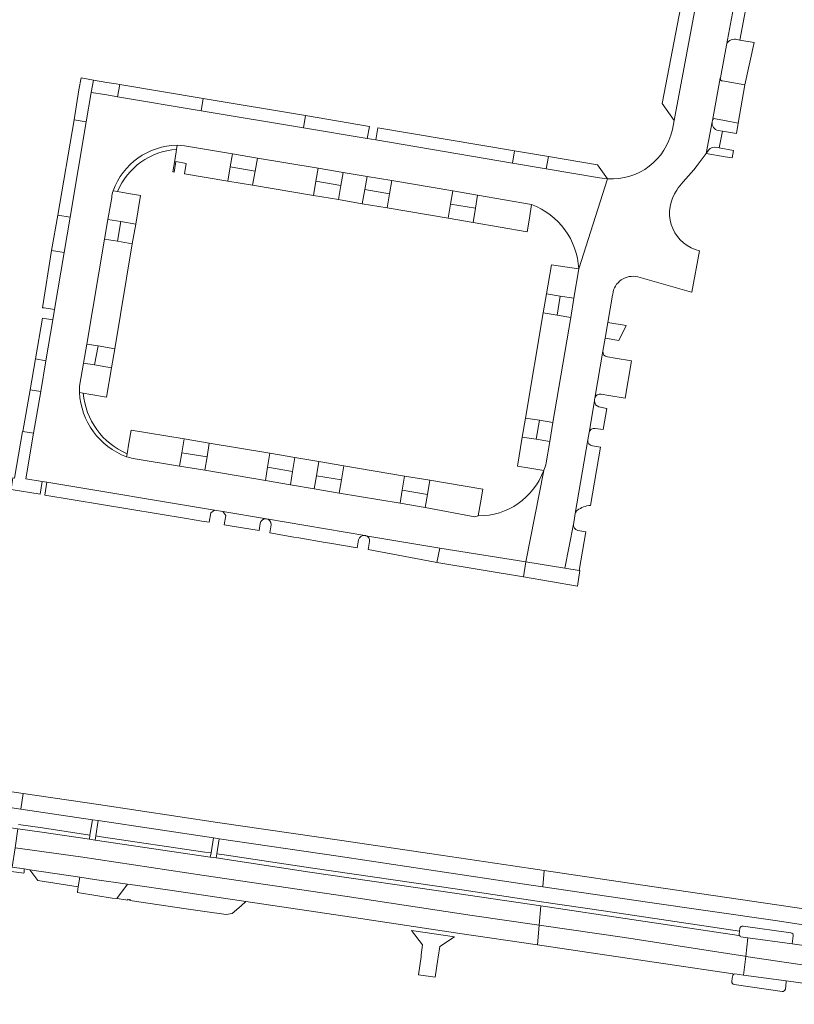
# Model space of a CAD drawing. Header units: metres. Extents: x 151213 to 156373, y 469495 to 475754.
# Tile 14 of 230: x 153523 to 153667, y 471037 to 471220. Entities that reach past the tile are written whole.
import ezdxf

# ---------------------------------------------------------------- set-up
doc = ezdxf.new("R2010")
doc.units = ezdxf.units.M
for name, color, linetype, lineweight in [('B-WE-VH-GESLOTENVERHARDING-GV', 252, 'Continuous', 18), ('B-WE-VH-GESLOTENVERHARDING_ASFALT-GV', 252, 'Continuous', 18), ('B-WE-VH-HALFVERHARDING-GV', 252, 'Continuous', 18), ('B-WE-VH-OPENVERHARDING-GV', 252, 'Continuous', 18), ('B-WE-VH-OPENVERHARDING_BETONSTRAATSTEEN-GV', 252, 'Continuous', 18), ('B-WE-VH-OPENVERHARDING_SIERBESTRATING-GV', 252, 'Continuous', 18), ('B-WE-VH-OPENVERHARDING_TEGEL-GV', 252, 'Continuous', 18)]:
    doc.layers.add(name, color=color, linetype=linetype, lineweight=lineweight)

msp = doc.modelspace()

# ---------------------------------------------------------------- linework, layer by layer
at = {"layer": 'B-WE-VH-GESLOTENVERHARDING-GV', "flags": 128}
for points in [[(153433.636, 471086.246), (153442.926, 471084.824), (153462.83, 471081.829), (153495.458, 471076.931), (153518.956, 471073.447), (153523.083, 471072.843), (153523.517, 471075.792), (153519.389, 471076.401), (153496.684, 471079.831), (153463.118, 471084.739), (153443.965, 471087.592), (153436.039, 471088.684)], [(153656.784, 471049.535), (153656.758, 471049.348), (153631.417, 471053.108), (153619.901, 471054.829), (153619.574, 471051.28), (153635.425, 471048.94), (153651.026, 471046.553), (153657.84, 471045.46), (153658.023, 471045.433), (153658.435, 471048.919), (153657.118, 471049.104)], [(153656.007, 471042.184), (153657.613, 471041.964), (153658.023, 471045.433), (153657.84, 471045.46), (153651.026, 471046.553), (153635.425, 471048.94), (153619.574, 471051.28), (153619.236, 471047.609)], [(153619.236, 471047.609), (153630.517, 471045.943), (153655.655, 471042.195), (153655.601, 471041.88)], [(153697.83, 471044.221), (153697.664, 471044.231), (153691.47, 471044.637), (153689.53, 471044.776), (153685.626, 471045.091), (153675.443, 471046.513), (153666.668, 471047.763), (153658.435, 471048.919), (153658.023, 471045.433), (153673.201, 471043.188), (153679.276, 471042.449), (153681.076, 471042.24), (153684.95, 471041.756), (153688.534, 471041.465), (153692.602, 471041.142), (153699.028, 471040.884), (153705.453, 471040.594), (153710.473, 471040.331), (153713.758, 471040.088), (153716.007, 471039.879), (153716.472, 471042.996), (153716.494, 471043.145), (153715.5, 471043.262), (153715.163, 471043.298)], [(153715.507, 471036.526), (153715.529, 471036.674), (153716.007, 471039.879), (153713.758, 471040.088), (153710.473, 471040.331), (153705.453, 471040.594), (153699.028, 471040.884), (153692.602, 471041.142), (153688.534, 471041.465), (153684.95, 471041.756), (153681.076, 471042.24), (153679.276, 471042.449), (153673.201, 471043.188), (153658.023, 471045.433), (153657.613, 471041.964), (153665.568, 471040.872), (153672.263, 471039.987), (153677.469, 471039.265)]]:
    msp.add_lwpolyline(points, dxfattribs=at)
for points in [[(153620.508, 471061.414), (153617.988, 471061.784), (153599.583, 471064.509), (153582.397, 471067.054), (153559.689, 471070.351), (153537.541, 471073.725), (153523.517, 471075.792), (153523.083, 471072.843), (153536.409, 471070.891), (153537.48, 471070.747), (153558.941, 471067.495), (153560.009, 471067.361), (153582.131, 471064.075), (153599.458, 471061.525), (153617.638, 471058.77), (153620.229, 471058.39)], [(153558.353, 471063.918), (153536.903, 471067.082), (153535.837, 471067.249), (153526.974, 471068.578), (153522.547, 471069.209), (153522.025, 471065.667), (153534.181, 471063.953), (153557.227, 471060.483), (153583.83, 471056.583), (153607.092, 471053.084), (153619.574, 471051.28), (153619.901, 471054.829), (153604.231, 471057.17), (153576.896, 471061.141), (153559.469, 471063.775)], [(153521.491, 471062.046), (153523.721, 471061.723), (153524.751, 471061.57), (153534.068, 471060.187), (153536.774, 471059.786), (153542.946, 471058.89), (153544.349, 471058.687), (153551.246, 471057.686), (153564.953, 471055.656), (153586.306, 471052.488), (153604.831, 471049.737), (153619.236, 471047.609), (153619.574, 471051.28), (153607.092, 471053.084), (153583.83, 471056.583), (153557.227, 471060.483), (153534.181, 471063.953), (153522.025, 471065.667)], [(153620.229, 471058.39), (153639.731, 471055.531), (153663.477, 471052.112), (153684.523, 471048.931), (153704.704, 471046.276), (153716.697, 471044.51), (153717.088, 471047.128), (153702.927, 471049.31), (153684.691, 471051.946), (153663.797, 471055.068), (153640.541, 471058.476), (153620.508, 471061.414)]]:
    msp.add_lwpolyline(points, close=True, dxfattribs=at)
at = {"layer": 'B-WE-VH-GESLOTENVERHARDING-GV'}
for points in [[(153657.118, 471049.104, -0.2835762), (153656.784, 471049.535)], [(153655.601, 471041.88, -0.211357), (153656.007, 471042.184)]]:
    msp.add_lwpolyline(points, format="xyb", dxfattribs=at)
at = {"layer": 'B-WE-VH-GESLOTENVERHARDING_ASFALT-GV', "flags": 128}
for points in [[(153646.367, 471189.615), (153648.343, 471191.891), (153648.969, 471192.686), (153650.656, 471194.932), (153651.757, 471200.789), (153651.806, 471201.047), (153653.283, 471208.922), (153653.298, 471209.004), (153654.416, 471215.062), (153656.642, 471227.071), (153656.76, 471227.727), (153658.441, 471236.722), (153651.559, 471237.926), (153644.706, 471201.043), (153644.356, 471199.379)], [(153656.642, 471227.071), (153654.416, 471215.062)], [(153656.135, 471216.173), (153656.917, 471216.038), (153658.685, 471225.284), (153657.817, 471225.435)], [(153626.943, 471173.419), (153632.306, 471190.2), (153630.792, 471190.376), (153620.893, 471192.068), (153614.592, 471193.145), (153589.149, 471197.444), (153587.562, 471197.73), (153575.712, 471199.709), (153556.666, 471202.889), (153541.108, 471205.486), (153540.464, 471205.594), (153538.695, 471205.879), (153536.191, 471206.285), (153535.244, 471200.787), (153532.274, 471183.066), (153531.15, 471176.475), (153529.359, 471165.886), (153529.031, 471163.954), (153527.743, 471156.341), (153526.791, 471150.599), (153525.416, 471142.832), (153524.014, 471134.376), (153527.068, 471133.873), (153527.948, 471133.723), (153559.112, 471128.539), (153560.705, 471128.28), (153568.783, 471126.913), (153568.804, 471126.909), (153568.832, 471126.905), (153587.114, 471123.817)], [(153651.757, 471200.789), (153650.656, 471194.932), (153651.101, 471195.556)], [(153652.542, 471196.058), (153653.079, 471195.963), (153653.675, 471199.081), (153652.918, 471199.212)], [(153552.189, 471196.453), (153553.572, 471196.361), (153562.477, 471194.864), (153567.11, 471194.078), (153578.44, 471192.172), (153583.074, 471191.406), (153587.525, 471190.653), (153592.141, 471189.891)], [(153592.141, 471189.891), (153603.479, 471187.965), (153608.116, 471187.17), (153618.171, 471185.413)], [(153632.306, 471190.2), (153626.943, 471173.419)], [(153534.035, 471151.577), (153534.761, 471155.911), (153535.357, 471159.443), (153538.651, 471178.994), (153539.281, 471182.644), (153539.995, 471186.733)], [(153644.766, 471187.389), (153645.09, 471187.909), (153645.198, 471188.12)], [(153637.908, 471171.947), (153647.914, 471169.128), (153647.982, 471169.109), (153649.431, 471176.809)], [(153626.943, 471173.419), (153626.033, 471167.981), (153625.437, 471164.384), (153622.114, 471144.844), (153621.548, 471141.317), (153620.853, 471137.301)], [(153620.451, 471135.943), (153620.42, 471135.879), (153617.115, 471118.889), (153624.36, 471117.727), (153625.972, 471125.911), (153626.073, 471126.626), (153626.3, 471127.894), (153628.625, 471141.619), (153628.855, 471142.95), (153629.859, 471148.889), (153629.886, 471149.116), (153629.958, 471149.39), (153631.419, 471158.119), (153631.828, 471160.512), (153632.345, 471163.481), (153633.213, 471168.522), (153633.256, 471168.73)], [(153628.625, 471141.619), (153626.3, 471127.894)], [(153629.111, 471129.405), (153630.985, 471140.249), (153629.474, 471140.522)], [(153608.24, 471127.463), (153607.589, 471127.275), (153598.342, 471129.008), (153593.681, 471129.801), (153582.359, 471131.703), (153577.695, 471132.492), (153573.256, 471133.253), (153568.602, 471134.042), (153557.33, 471135.938), (153552.648, 471136.707), (153543.971, 471138.164)], [(153587.318, 471123.768), (153601.105, 471121.456), (153617.115, 471118.889), (153620.42, 471135.879)], [(153587.133, 471123.814), (153587.146, 471123.812), (153587.148, 471123.812)]]:
    msp.add_lwpolyline(points, dxfattribs=at)
at = {"layer": 'B-WE-VH-GESLOTENVERHARDING_ASFALT-GV'}
for points in [[(153654.416, 471215.062, -0.4029054), (153656.135, 471216.173)], [(153652.918, 471199.212, -0.3923017), (153651.757, 471200.789)], [(153644.356, 471199.379, -0.3720775), (153632.306, 471190.2)], [(153540.256, 471187.957, -0.3140283), (153552.189, 471196.453)], [(153651.101, 471195.556, -0.3040449), (153652.542, 471196.058)], [(153645.198, 471188.12, -0.040576), (153646.367, 471189.615)], [(153539.995, 471186.733, -0.0302471), (153540.256, 471187.957)], [(153649.431, 471176.809, -0.5027659), (153644.766, 471187.389)], [(153618.171, 471185.413, -0.2979863), (153626.943, 471173.419)], [(153633.256, 471168.73, -0.4525266), (153637.908, 471171.947)], [(153534.003, 471150.43, -0.0279015), (153534.035, 471151.577)], [(153542.759, 471138.455, -0.2993067), (153534.003, 471150.43)], [(153629.474, 471140.522, -0.405035), (153628.625, 471141.619)], [(153543.971, 471138.164, -0.0155713), (153542.759, 471138.455)], [(153620.853, 471137.301, -0.0764256), (153620.451, 471135.943)], [(153620.42, 471135.879, -0.31481), (153608.24, 471127.463)], [(153626.3, 471127.894, -0.1832334), (153626.684, 471128.504)], [(153626.684, 471128.504, -0.1273562), (153629.111, 471129.405)], [(153587.114, 471123.817, 0.0595705), (153587.133, 471123.814)], [(153587.148, 471123.812, -0.0469581), (153587.318, 471123.768)]]:
    msp.add_lwpolyline(points, format="xyb", dxfattribs=at)
at = {"layer": 'B-WE-VH-HALFVERHARDING-GV', "flags": 128}
for points in [[(153509.466, 471071.124), (153522.547, 471069.209), (153526.974, 471068.578), (153535.837, 471067.249), (153535.956, 471068.04), (153527.089, 471069.37), (153522.664, 471070.001)], [(153512.521, 471062.537), (153521.37, 471061.259), (153523.624, 471060.934), (153523.678, 471061.064), (153523.721, 471061.723), (153521.491, 471062.046), (153512.635, 471063.329)]]:
    msp.add_lwpolyline(points, dxfattribs=at)
for points in [[(153536.903, 471067.082), (153558.353, 471063.918), (153558.5, 471064.71), (153557.355, 471064.877), (153538.045, 471067.699), (153537.032, 471067.868)], [(153559.566, 471064.531), (153559.469, 471063.775), (153576.896, 471061.141), (153604.231, 471057.17), (153619.901, 471054.829), (153631.417, 471053.108), (153656.758, 471049.348), (153656.784, 471049.535), (153656.86, 471050.141), (153631.535, 471053.899), (153619.975, 471055.626), (153604.348, 471057.961), (153577.013, 471061.932), (153560.941, 471064.348)]]:
    msp.add_lwpolyline(points, close=True, dxfattribs=at)
at = {"layer": 'B-WE-VH-OPENVERHARDING-GV', "flags": 128}
for points in [[(153536.903, 471067.082), (153537.032, 471067.868), (153537.48, 471070.747), (153536.409, 471070.891), (153535.956, 471068.04), (153535.837, 471067.249)], [(153558.941, 471067.495), (153558.5, 471064.71), (153558.353, 471063.918), (153559.469, 471063.775), (153559.566, 471064.531), (153560.009, 471067.361)], [(153526.272, 471059.564), (153533.787, 471058.38), (153534.068, 471060.187), (153524.751, 471061.57)], [(153540.946, 471056.196), (153542.946, 471058.89), (153536.774, 471059.786), (153534.068, 471060.187), (153533.787, 471058.38), (153533.646, 471057.474), (153533.621, 471057.313), (153534.027, 471057.251), (153540.104, 471056.316)], [(153562.429, 471053.445), (153564.074, 471054.871), (153564.953, 471055.656), (153551.246, 471057.686), (153544.349, 471058.687), (153542.946, 471058.89), (153540.946, 471056.196), (153542.61, 471055.96), (153542.996, 471055.889), (153543.013, 471056.098), (153543.428, 471056.023), (153543.404, 471055.839), (153552.188, 471054.558), (153553.399, 471054.382), (153557.346, 471053.808), (153561.293, 471053.235)], [(153603.791, 471049.083), (153595.818, 471050.267), (153597.882, 471047.578), (153597.631, 471045.752), (153597.58, 471045.385), (153597.117, 471042.025), (153600.214, 471041.587), (153600.729, 471044.908), (153600.787, 471045.283), (153601.097, 471047.277)]]:
    msp.add_lwpolyline(points, close=True, dxfattribs=at)
at = {"layer": 'B-WE-VH-OPENVERHARDING-GV'}
for points in [[(153657.519, 471051.068, 0.4110919), (153656.925, 471050.66)], [(153656.784, 471049.535, 0.2835762), (153657.118, 471049.104)], [(153666.849, 471049.254, 0.4451527), (153666.431, 471049.802)], [(153656.007, 471042.184, 0.211357), (153655.601, 471041.88)], [(153655.459, 471040.778, 0.4333661), (153655.876, 471040.2)], [(153664.812, 471038.905, 0.3561712), (153665.403, 471039.327)]]:
    msp.add_lwpolyline(points, format="xyb", dxfattribs=at)
at = {"layer": 'B-WE-VH-OPENVERHARDING-GV', "flags": 128}
for points in [[(153666.431, 471049.802), (153657.519, 471051.068)], [(153656.925, 471050.66), (153656.86, 471050.141), (153656.784, 471049.535)], [(153657.118, 471049.104), (153658.435, 471048.919), (153666.668, 471047.763), (153666.849, 471049.254)], [(153655.601, 471041.88), (153655.521, 471041.406), (153655.459, 471040.778)], [(153665.403, 471039.327), (153665.552, 471040.723), (153665.568, 471040.872), (153657.613, 471041.964), (153656.007, 471042.184)], [(153655.876, 471040.2), (153664.812, 471038.905)]]:
    msp.add_lwpolyline(points, dxfattribs=at)
at = {"layer": 'B-WE-VH-OPENVERHARDING_BETONSTRAATSTEEN-GV', "flags": 128}
for points in [[(153651.559, 471237.926), (153651.806, 471239.257), (153648.794, 471237.197), (153642.444, 471204.239), (153644.706, 471201.043)], [(153532.987, 471201.173), (153535.244, 471200.787), (153536.191, 471206.285), (153536.588, 471208.59), (153534.314, 471208.984), (153533.856, 471206.767)], [(153540.844, 471207.863), (153539.068, 471208.16), (153536.588, 471208.59), (153536.191, 471206.285), (153538.695, 471205.879), (153540.464, 471205.594), (153541.108, 471205.486), (153541.487, 471207.755)], [(153557.044, 471205.152), (153541.487, 471207.755), (153541.108, 471205.486), (153556.666, 471202.889)], [(153557.044, 471205.152), (153556.666, 471202.889), (153575.712, 471199.709), (153576.089, 471201.964)], [(153587.562, 471197.73), (153587.967, 471199.976), (153576.089, 471201.964), (153575.712, 471199.709)], [(153535.244, 471200.787), (153532.987, 471201.173), (153529.952, 471183.45), (153532.274, 471183.066)], [(153614.991, 471195.412), (153589.534, 471199.717), (153589.149, 471197.444), (153614.592, 471193.145)], [(153562.057, 471192.436), (153562.477, 471194.864), (153553.572, 471196.361), (153552.189, 471196.453), (153552.067, 471195.686), (153551.794, 471193.976), (153551.396, 471191.48), (153551.61, 471191.445), (153551.934, 471193.409), (153553.883, 471193.088), (153553.558, 471191.123), (153561.599, 471189.79)], [(153566.694, 471191.653), (153567.11, 471194.078), (153562.477, 471194.864), (153562.057, 471192.436)], [(153566.694, 471191.653), (153566.238, 471188.999), (153577.558, 471187.107), (153578.017, 471189.741), (153578.44, 471192.172), (153567.11, 471194.078)], [(153621.283, 471194.351), (153614.991, 471195.412), (153614.592, 471193.145), (153620.893, 471192.068)], [(153630.445, 471192.781), (153621.283, 471194.351), (153620.893, 471192.068), (153630.792, 471190.376), (153632.306, 471190.2)], [(153566.238, 471188.999), (153566.694, 471191.653), (153562.057, 471192.436), (153561.599, 471189.79)], [(153582.657, 471188.957), (153583.074, 471191.406), (153578.44, 471192.172), (153578.017, 471189.741)], [(153583.074, 471191.406), (153582.657, 471188.957), (153582.211, 471186.334), (153586.627, 471185.571), (153587.093, 471188.207), (153587.525, 471190.653)], [(153587.525, 471190.653), (153587.093, 471188.207), (153591.732, 471187.424), (153592.141, 471189.891)], [(153578.017, 471189.741), (153577.558, 471187.107), (153582.211, 471186.334), (153582.657, 471188.957)], [(153591.732, 471187.424), (153591.297, 471184.795), (153602.627, 471182.87), (153603.068, 471185.509), (153603.479, 471187.965), (153592.141, 471189.891)], [(153591.297, 471184.795), (153591.732, 471187.424), (153587.093, 471188.207), (153586.627, 471185.571)], [(153608.116, 471187.17), (153603.479, 471187.965), (153603.068, 471185.509), (153607.711, 471184.725)], [(153607.711, 471184.725), (153607.274, 471182.085), (153617.339, 471180.361), (153617.75, 471182.857), (153618.171, 471185.413), (153608.116, 471187.17)], [(153602.627, 471182.87), (153607.274, 471182.085), (153607.711, 471184.725), (153603.068, 471185.509)], [(153531.15, 471176.475), (153532.274, 471183.066), (153529.952, 471183.45), (153528.816, 471176.843)], [(153541.725, 471182.24), (153539.281, 471182.644), (153538.651, 471178.994), (153541.051, 471178.591)], [(153543.839, 471178.123), (153544.492, 471181.782), (153541.725, 471182.24), (153541.051, 471178.591)], [(153537.45, 471159.096), (153540.558, 471158.58), (153543.839, 471178.123), (153541.051, 471178.591), (153538.651, 471178.994), (153535.357, 471159.443)], [(153529.359, 471165.886), (153531.15, 471176.475), (153528.816, 471176.843), (153527.09, 471166.216), (153527.411, 471166.169)], [(153624.326, 471173.821), (153621.836, 471174.204), (153620.941, 471168.793), (153623.507, 471168.384), (153626.033, 471167.981), (153626.943, 471173.419)], [(153620.322, 471165.239), (153622.903, 471164.808), (153623.507, 471168.384), (153620.941, 471168.793)], [(153622.903, 471164.808), (153625.437, 471164.384), (153626.033, 471167.981), (153623.507, 471168.384)], [(153622.903, 471164.808), (153620.322, 471165.239), (153617.026, 471145.674), (153619.601, 471145.254), (153622.114, 471144.844), (153625.437, 471164.384)], [(153527.743, 471156.341), (153529.031, 471163.954), (153527.089, 471164.286), (153525.787, 471156.672)], [(153535.357, 471159.443), (153534.761, 471155.911), (153536.797, 471155.566), (153537.45, 471159.096)], [(153540.558, 471158.58), (153537.45, 471159.096), (153536.797, 471155.566), (153539.942, 471155.034)], [(153527.743, 471156.341), (153525.787, 471156.672), (153524.81, 471150.938), (153526.791, 471150.599)], [(153523.486, 471143.162), (153525.416, 471142.832), (153526.791, 471150.599), (153524.81, 471150.938)], [(153617.026, 471145.674), (153616.422, 471142.116), (153619.003, 471141.714), (153619.601, 471145.254)], [(153622.114, 471144.844), (153619.601, 471145.254), (153619.003, 471141.714), (153621.548, 471141.317)], [(153526.672, 471131.495), (153527.068, 471133.873), (153524.014, 471134.376), (153525.416, 471142.832), (153523.486, 471143.162), (153523.394, 471143.156), (153521.893, 471134.501), (153521.59, 471134.55), (153521.276, 471132.396)], [(153557.742, 471138.422), (153558.172, 471141.015), (153553.486, 471141.798), (153553.062, 471139.222)], [(153557.742, 471138.422), (153557.33, 471135.938), (153568.602, 471134.042), (153569.012, 471136.496), (153569.455, 471139.153), (153558.172, 471141.015)], [(153557.33, 471135.938), (153557.742, 471138.422), (153553.062, 471139.222), (153552.648, 471136.707)], [(153573.669, 471135.7), (153574.111, 471138.314), (153569.455, 471139.153), (153569.012, 471136.496)], [(153577.695, 471132.492), (153578.108, 471134.941), (153578.55, 471137.567), (153574.111, 471138.314), (153573.669, 471135.7), (153573.256, 471133.253)], [(153582.773, 471134.144), (153583.218, 471136.773), (153578.55, 471137.567), (153578.108, 471134.941)], [(153568.602, 471134.042), (153573.256, 471133.253), (153573.669, 471135.7), (153569.012, 471136.496)], [(153594.521, 471134.855), (153583.218, 471136.773), (153582.773, 471134.144), (153582.359, 471131.703), (153593.681, 471129.801), (153594.083, 471132.219)], [(153558.124, 471126.293), (153558.436, 471128.048), (153559.112, 471128.539), (153527.948, 471133.723), (153527.557, 471131.339), (153553.922, 471126.961), (153556.759, 471126.493)], [(153577.695, 471132.492), (153582.359, 471131.703), (153582.773, 471134.144), (153578.108, 471134.941)], [(153594.521, 471134.855), (153594.083, 471132.219), (153598.759, 471131.434), (153599.217, 471134.099)], [(153608.64, 471129.896), (153609.054, 471132.417), (153599.217, 471134.099), (153598.759, 471131.434), (153598.342, 471129.008), (153607.589, 471127.275), (153608.24, 471127.463)], [(153593.681, 471129.801), (153598.342, 471129.008), (153598.759, 471131.434), (153594.083, 471132.219)], [(153601.105, 471121.456), (153600.545, 471118.772), (153616.63, 471116.084), (153617.115, 471118.889)], [(153624.36, 471117.727), (153617.115, 471118.889), (153616.63, 471116.084), (153626.699, 471114.401), (153627.14, 471117.268), (153627.031, 471117.286)]]:
    msp.add_lwpolyline(points, close=True, dxfattribs=at)
for points in [[(153653.283, 471208.922), (153651.806, 471201.047)], [(153652.418, 471201.383), (153654.057, 471201.076), (153656.63, 471200.593), (153657.845, 471207.687), (153655.404, 471208.122), (153653.711, 471208.424)], [(153552.067, 471195.686), (153552.189, 471196.453)], [(153539.995, 471186.733), (153539.281, 471182.644), (153541.725, 471182.24), (153544.492, 471181.782), (153545.383, 471187.107), (153542.766, 471187.541), (153541.079, 471187.821), (153540.256, 471187.957)], [(153540.256, 471187.957), (153541.079, 471187.821)], [(153631.419, 471158.119), (153629.958, 471149.39)], [(153534.003, 471150.43), (153534.716, 471150.307), (153536.105, 471150.066), (153539.036, 471149.559), (153539.942, 471155.034), (153536.797, 471155.566), (153534.761, 471155.911)], [(153534.761, 471155.911), (153534.035, 471151.577)], [(153631.082, 471150.088), (153632.545, 471149.86), (153635.568, 471149.389), (153636.757, 471156.29), (153633.719, 471156.797), (153632.278, 471157.038)], [(153632.139, 471147.464), (153630.648, 471147.728), (153630.039, 471148.125), (153629.859, 471148.889), (153628.855, 471142.95)], [(153630.01, 471143.747), (153631.476, 471143.549), (153632.139, 471147.464)], [(153543.636, 471143.42), (153543.206, 471140.984), (153542.858, 471139.014), (153542.759, 471138.455)], [(153543.971, 471138.164), (153552.648, 471136.707), (153553.062, 471139.222), (153553.486, 471141.798), (153543.636, 471143.42)], [(153620.853, 471137.301), (153621.548, 471141.317), (153619.003, 471141.714), (153616.422, 471142.116), (153615.546, 471136.701)], [(153615.546, 471136.701), (153617.837, 471136.315), (153620.42, 471135.879), (153620.451, 471135.943)], [(153560.705, 471128.28), (153561.228, 471127.536), (153560.943, 471125.811), (153562.444, 471125.557), (153567.433, 471124.712), (153567.652, 471126.047)], [(153568.783, 471126.913), (153560.705, 471128.28)], [(153587.114, 471123.817), (153568.832, 471126.905)], [(153569.667, 471125.817), (153569.409, 471124.279), (153573.914, 471123.504), (153574.807, 471123.351), (153579.715, 471122.507), (153580.619, 471122.351), (153585.691, 471121.479), (153585.959, 471122.983)], [(153625.972, 471125.911), (153624.36, 471117.727), (153627.031, 471117.286), (153628.267, 471124.486), (153626.78, 471124.76)], [(153600.545, 471118.772), (153601.105, 471121.456), (153587.318, 471123.768)], [(153588.001, 471122.684), (153587.728, 471121.17), (153598.921, 471119.076), (153600.545, 471118.772)]]:
    msp.add_lwpolyline(points, dxfattribs=at)
at = {"layer": 'B-WE-VH-OPENVERHARDING_BETONSTRAATSTEEN-GV'}
for points in [[(153653.711, 471208.424, -0.4212085), (153653.283, 471208.922)], [(153651.806, 471201.047, -0.4307243), (153652.418, 471201.383)], [(153552.189, 471196.453, 0.3140283), (153540.256, 471187.957)], [(153541.079, 471187.821, -0.2851921), (153552.067, 471195.686)], [(153540.256, 471187.957, 0.0302471), (153539.995, 471186.733)], [(153632.278, 471157.038, -0.4134152), (153631.419, 471158.119)], [(153534.035, 471151.577, 0.0279015), (153534.003, 471150.43)], [(153629.958, 471149.39, -0.4345441), (153631.082, 471150.088)], [(153628.855, 471142.95, -0.40265), (153630.01, 471143.747)], [(153542.759, 471138.455, 0.0155713), (153543.971, 471138.164)], [(153620.451, 471135.943, 0.0764256), (153620.853, 471137.301)], [(153567.652, 471126.047, -0.410136), (153568.783, 471126.913)], [(153568.832, 471126.905, -0.3905487), (153569.667, 471125.817)], [(153626.78, 471124.76, -0.4119191), (153625.972, 471125.911)], [(153585.959, 471122.983, -0.4017135), (153587.114, 471123.817)], [(153587.318, 471123.768, -0.3479783), (153588.001, 471122.684)]]:
    msp.add_lwpolyline(points, format="xyb", dxfattribs=at)
at = {"layer": 'B-WE-VH-OPENVERHARDING_SIERBESTRATING-GV', "flags": 128}
msp.add_lwpolyline([(153632.345, 471163.481), (153631.828, 471160.512), (153634.374, 471160.087), (153635.779, 471162.895)], close=True, dxfattribs=at)
at = {"layer": 'B-WE-VH-OPENVERHARDING_TEGEL-GV', "flags": 128}
for points in [[(153653.711, 471208.424), (153655.404, 471208.122), (153657.845, 471207.687), (153659.616, 471215.57), (153656.917, 471216.038), (153656.135, 471216.173)], [(153654.416, 471215.062), (153653.298, 471209.004), (153653.283, 471208.922)], [(153652.918, 471199.212), (153653.675, 471199.081), (153656.285, 471198.628), (153656.63, 471200.593), (153654.057, 471201.076), (153652.418, 471201.383)], [(153651.806, 471201.047), (153651.757, 471200.789)], [(153651.101, 471195.556), (153650.656, 471194.932), (153654.18, 471194.314), (153655.488, 471194.084), (153655.735, 471195.491), (153653.079, 471195.963), (153652.542, 471196.058)], [(153534.716, 471150.307), (153534.003, 471150.43)], [(153542.759, 471138.455), (153542.858, 471139.014)]]:
    msp.add_lwpolyline(points, dxfattribs=at)
at = {"layer": 'B-WE-VH-OPENVERHARDING_TEGEL-GV'}
for points in [[(153656.135, 471216.173, 0.4029054), (153654.416, 471215.062)], [(153653.283, 471208.922, 0.4212085), (153653.711, 471208.424)], [(153652.418, 471201.383, 0.4307243), (153651.806, 471201.047)], [(153651.757, 471200.789, 0.3923017), (153652.918, 471199.212)], [(153652.542, 471196.058, 0.3040449), (153651.101, 471195.556)], [(153534.003, 471150.43, 0.2993067), (153542.759, 471138.455)], [(153542.858, 471139.014, -0.2776947), (153534.716, 471150.307)]]:
    msp.add_lwpolyline(points, format="xyb", dxfattribs=at)

doc.saveas('drawing.dxf')
